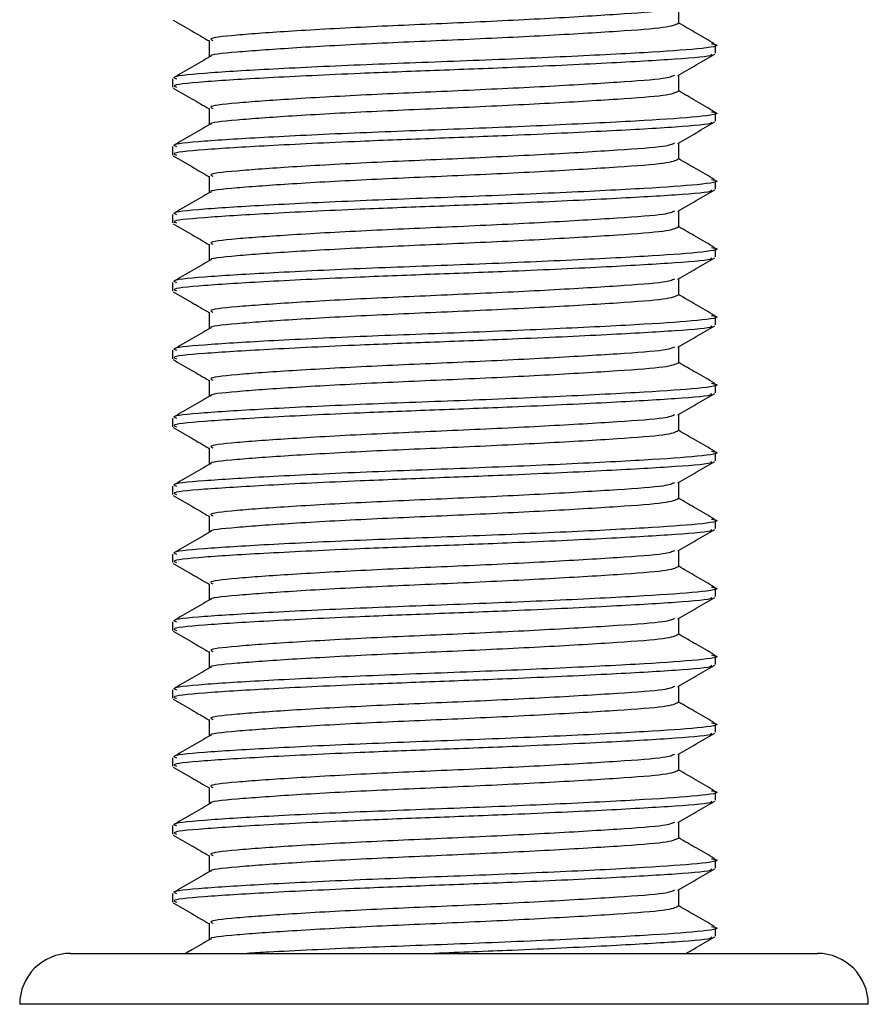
# Model space of a CAD drawing. Header units: millimetres. Extents: x 0 to 420, y 0 to 297.
# Tile 64 of 72: x 317.23 to 318.62, y 194.6 to 196.21. Entities that reach past the tile are written whole.
import ezdxf

# ---------------------------------------------------------------- set-up
doc = ezdxf.new("R2010")
doc.units = ezdxf.units.MM

msp = doc.modelspace()

# ---------------------------------------------------------------- linework, layer by layer
at = {"color": 7, "linetype": 'Continuous', "lineweight": 25}
for p, q in [((318.30929, 196.20418), (318.30929, 196.23116)), ((317.54138, 196.17643), (317.54138, 196.14941)), ((318.36938, 196.15558), (318.36938, 196.16949)), ((317.48129, 196.11399), (317.48129, 196.10011)), ((318.30929, 196.09317), (318.30929, 196.12015)), ((317.54138, 196.06542), (317.54138, 196.0384)), ((318.36938, 196.04457), (318.36938, 196.05848)), ((317.48129, 196.00298), (317.48129, 195.9891)), ((318.30929, 195.98216), (318.30929, 196.00914)), ((317.54138, 195.95441), (317.54138, 195.92739)), ((318.36938, 195.93356), (318.36938, 195.94747)), ((317.48129, 195.89197), (317.48129, 195.87809)), ((318.30929, 195.87115), (318.30929, 195.89812)), ((317.54138, 195.8434), (317.54138, 195.81638)), ((318.36938, 195.82255), (318.36938, 195.83645)), ((317.48129, 195.78095), (317.48129, 195.76708)), ((318.30929, 195.76014), (318.30929, 195.78711)), ((317.54138, 195.73239), (317.54138, 195.70537)), ((318.36938, 195.71154), (318.36938, 195.72544)), ((317.48129, 195.66994), (317.48129, 195.65607)), ((318.30929, 195.64913), (318.30929, 195.6761)), ((317.54138, 195.62138), (317.54138, 195.59436)), ((318.36938, 195.60053), (318.36938, 195.61443)), ((317.48129, 195.55893), (317.48129, 195.54506)), ((318.30929, 195.53812), (318.30929, 195.56509)), ((317.54138, 195.51037), (317.54138, 195.48335)), ((318.36938, 195.48952), (318.36938, 195.50342)), ((318.30929, 195.42711), (318.30929, 195.45408)), ((317.48129, 195.44792), (317.48129, 195.43405)), ((317.54138, 195.39935), (317.54138, 195.37234)), ((318.36938, 195.37851), (318.36938, 195.39241)), ((318.30929, 195.3161), (318.30929, 195.34307)), ((317.48129, 195.33691), (317.48129, 195.32304)), ((317.54138, 195.28834), (317.54138, 195.26132)), ((318.36938, 195.2675), (318.36938, 195.2814)), ((318.30929, 195.20509), (318.30929, 195.23206)), ((317.48129, 195.2259), (317.48129, 195.21202)), ((317.54138, 195.17733), (317.54138, 195.15031)), ((318.36938, 195.15649), (318.36938, 195.17039)), ((318.30929, 195.09408), (318.30929, 195.12105)), ((317.48129, 195.11489), (317.48129, 195.10101)), ((317.54138, 195.06632), (317.54138, 195.0393)), ((318.36938, 195.04548), (318.36938, 195.05938)), ((317.48129, 195.00388), (317.48129, 194.99)), ((318.30929, 194.98306), (318.30929, 195.01004)), ((317.54138, 194.95531), (317.54138, 194.92829)), ((318.36938, 194.93447), (318.36938, 194.94837)), ((317.48129, 194.89287), (317.48129, 194.87899)), ((318.30929, 194.87205), (318.30929, 194.89903)), ((317.54138, 194.8443), (317.54138, 194.81728)), ((318.36938, 194.82346), (318.36938, 194.83736)), ((317.48129, 194.78186), (317.48129, 194.76798)), ((318.30929, 194.76104), (318.30929, 194.78802)), ((317.54138, 194.73329), (317.54138, 194.70627)), ((318.36938, 194.71244), (318.36938, 194.72635)), ((317.31478, 194.68407), (318.53589, 194.68407)), ((318.61915, 194.60081), (317.23152, 194.60081))]:
    msp.add_line(p, q, dxfattribs=at)
for centre, start, end in [((317.31478, 194.60081), 90, 180), ((318.53589, 194.60081), 0, 90)]:
    msp.add_arc(centre, 0.08326, start, end, dxfattribs=at)
for points, knots in [([(318.30231, 196.23033), (318.29837, 196.22857), (318.28926, 196.22451), (318.21262, 196.21905), (318.09446, 196.21189), (317.9498, 196.205), (317.80247, 196.19888), (317.67173, 196.19156), (317.58136, 196.18507), (317.53821, 196.18016), (317.54563, 196.17714), (317.54735, 196.17643)], [0, 0, 0, 0, 0.0928513, 0.2144969, 0.3409489, 0.4662923, 0.5884099, 0.7154561, 0.8391321, 0.9626844, 1, 1, 1, 1]), ([(317.48259, 196.20969), (317.49265, 196.20387), (317.51224, 196.19253), (317.53184, 196.18118), (317.54138, 196.17565)], [0, 0, 0, 0, 0.5130376, 1, 1, 1, 1]), ([(318.30828, 196.20419), (318.30357, 196.20187), (318.29417, 196.19725), (318.21307, 196.19129), (318.09434, 196.18414), (317.94981, 196.17725), (317.80256, 196.17113), (317.67135, 196.16381), (317.58276, 196.15731), (317.53985, 196.15298), (317.54424, 196.15056), (317.54443, 196.15045)], [0, 0, 0, 0, 0.1221089, 0.2440673, 0.3708443, 0.4965099, 0.6189414, 0.7463142, 0.8703081, 0.994178, 1, 1, 1, 1]), ([(318.36782, 196.17103), (318.35777, 196.17684), (318.33825, 196.18814), (318.31875, 196.19944), (318.30929, 196.20492)], [0, 0, 0, 0, 0.5152084, 1, 1, 1, 1]), ([(318.36298, 196.17101), (318.36537, 196.1706), (318.3809, 196.16789), (318.34648, 196.1626), (318.25992, 196.15661), (318.12029, 196.14944), (317.95379, 196.14256), (317.7832, 196.13644), (317.63206, 196.12911), (317.52752, 196.12263), (317.47762, 196.11772), (317.48621, 196.11469), (317.4882, 196.11399)], [0, 0, 0, 0, 0.0217297, 0.1414261, 0.2565525, 0.3762225, 0.4948447, 0.6104172, 0.7306489, 0.8476948, 0.9646236, 1, 1, 1, 1]), ([(317.54315, 196.15043), (317.5331, 196.14461), (317.51301, 196.13297), (317.4929, 196.12134), (317.48285, 196.11552)], [0, 0, 0, 0, 0.4999039, 1, 1, 1, 1]), ([(318.36179, 196.15417), (318.36257, 196.15357), (318.36635, 196.15065), (318.30924, 196.1458), (318.19716, 196.13935), (318.05262, 196.13259), (317.91107, 196.12726), (317.77096, 196.12194), (317.63201, 196.11524), (317.52754, 196.10875), (317.47762, 196.10384), (317.48621, 196.10081), (317.4882, 196.10011)], [0, 0, 0, 0, 0.0318208, 0.1550726, 0.2780795, 0.40465, 0.4988, 0.5899648, 0.7165084, 0.839699, 0.9627664, 1, 1, 1, 1]), ([(318.30777, 196.11927), (318.31782, 196.12509), (318.33792, 196.13673), (318.35802, 196.14837), (318.36808, 196.15419)], [0, 0, 0, 0, 0.4998993, 1, 1, 1, 1]), ([(318.30231, 196.11932), (318.29837, 196.11756), (318.28926, 196.1135), (318.21262, 196.10804), (318.09446, 196.10088), (317.9498, 196.09399), (317.80247, 196.08787), (317.67173, 196.08055), (317.58136, 196.07406), (317.53821, 196.06915), (317.54563, 196.06613), (317.54735, 196.06542)], [0, 0, 0, 0, 0.0928513, 0.2144969, 0.3409489, 0.4662923, 0.5884099, 0.7154561, 0.8391321, 0.9626844, 1, 1, 1, 1]), ([(317.48259, 196.09868), (317.49265, 196.09286), (317.51224, 196.08152), (317.53184, 196.07017), (317.54138, 196.06464)], [0, 0, 0, 0, 0.51303762, 1, 1, 1, 1]), ([(318.30828, 196.09318), (318.30357, 196.09086), (318.29417, 196.08624), (318.21307, 196.08028), (318.09434, 196.07313), (317.94981, 196.06624), (317.80256, 196.06012), (317.67135, 196.0528), (317.58276, 196.0463), (317.53985, 196.04197), (317.54424, 196.03955), (317.54443, 196.03944)], [0, 0, 0, 0, 0.1221089, 0.2440673, 0.3708443, 0.4965099, 0.6189414, 0.7463142, 0.8703081, 0.994178, 1, 1, 1, 1]), ([(318.36782, 196.06001), (318.35777, 196.06583), (318.33825, 196.07713), (318.31875, 196.08843), (318.30929, 196.0939)], [0, 0, 0, 0, 0.5152084, 1, 1, 1, 1]), ([(318.36298, 196.06), (318.36537, 196.05958), (318.3809, 196.05688), (318.34648, 196.05158), (318.25992, 196.0456), (318.12029, 196.03843), (317.95379, 196.03155), (317.7832, 196.02543), (317.63206, 196.0181), (317.52752, 196.01162), (317.47762, 196.00671), (317.48621, 196.00368), (317.4882, 196.00298)], [0, 0, 0, 0, 0.0217297, 0.1414261, 0.2565525, 0.3762225, 0.4948447, 0.6104172, 0.7306489, 0.8476948, 0.9646236, 1, 1, 1, 1]), ([(317.54315, 196.03942), (317.5331, 196.0336), (317.51301, 196.02196), (317.4929, 196.01033), (317.48285, 196.00451)], [0, 0, 0, 0, 0.4999039, 1, 1, 1, 1]), ([(318.36179, 196.04316), (318.36257, 196.04256), (318.36635, 196.03964), (318.30924, 196.03479), (318.19716, 196.02834), (318.05262, 196.02158), (317.91107, 196.01625), (317.77096, 196.01093), (317.63201, 196.00423), (317.52754, 195.99774), (317.47762, 195.99283), (317.48621, 195.9898), (317.4882, 195.9891)], [0, 0, 0, 0, 0.03182081, 0.15507259, 0.27807947, 0.40465, 0.49880004, 0.58996479, 0.71650844, 0.83969902, 0.96276642, 1, 1, 1, 1]), ([(318.30777, 196.00825), (318.31782, 196.01408), (318.33792, 196.02572), (318.35802, 196.03736), (318.36808, 196.04318)], [0, 0, 0, 0, 0.4998993, 1, 1, 1, 1]), ([(318.30231, 196.00831), (318.29837, 196.00655), (318.28926, 196.00249), (318.21262, 195.99703), (318.09446, 195.98987), (317.9498, 195.98298), (317.80247, 195.97686), (317.67173, 195.96954), (317.58136, 195.96305), (317.53821, 195.95814), (317.54563, 195.95511), (317.54735, 195.95441)], [0, 0, 0, 0, 0.0928513, 0.2144969, 0.3409489, 0.4662923, 0.5884099, 0.7154561, 0.8391321, 0.9626844, 1, 1, 1, 1]), ([(317.48259, 195.98767), (317.49265, 195.98185), (317.51224, 195.97051), (317.53184, 195.95916), (317.54138, 195.95363)], [0, 0, 0, 0, 0.51303762, 1, 1, 1, 1]), ([(318.30828, 195.98217), (318.30357, 195.97985), (318.29417, 195.97522), (318.21307, 195.96927), (318.09434, 195.96211), (317.94981, 195.95523), (317.80256, 195.9491), (317.67135, 195.94179), (317.58276, 195.93528), (317.53985, 195.93096), (317.54424, 195.92854), (317.54443, 195.92843)], [0, 0, 0, 0, 0.1221089, 0.2440673, 0.3708443, 0.4965099, 0.6189414, 0.7463142, 0.8703081, 0.994178, 1, 1, 1, 1]), ([(318.36782, 195.949), (318.35777, 195.95482), (318.33825, 195.96612), (318.31875, 195.97742), (318.30929, 195.98289)], [0, 0, 0, 0, 0.5152084, 1, 1, 1, 1]), ([(318.36298, 195.94899), (318.36537, 195.94857), (318.3809, 195.94587), (318.34648, 195.94057), (318.25992, 195.93459), (318.12029, 195.92742), (317.95379, 195.92054), (317.7832, 195.91441), (317.63206, 195.90709), (317.52752, 195.9006), (317.47762, 195.8957), (317.48621, 195.89267), (317.4882, 195.89197)], [0, 0, 0, 0, 0.0217297, 0.1414261, 0.2565525, 0.3762225, 0.4948447, 0.6104172, 0.7306489, 0.8476948, 0.9646236, 1, 1, 1, 1]), ([(317.54315, 195.92841), (317.5331, 195.92259), (317.51301, 195.91095), (317.4929, 195.89932), (317.48285, 195.8935)], [0, 0, 0, 0, 0.4999039, 1, 1, 1, 1]), ([(318.36179, 195.93215), (318.36257, 195.93155), (318.36635, 195.92862), (318.30924, 195.92378), (318.19716, 195.91733), (318.05262, 195.91057), (317.91107, 195.90524), (317.77096, 195.89992), (317.63201, 195.89322), (317.52754, 195.88673), (317.47762, 195.88182), (317.48621, 195.87879), (317.4882, 195.87809)], [0, 0, 0, 0, 0.03182081, 0.15507259, 0.27807947, 0.40465, 0.49880004, 0.58996479, 0.71650844, 0.83969902, 0.96276642, 1, 1, 1, 1]), ([(318.30777, 195.89724), (318.31782, 195.90306), (318.33792, 195.91471), (318.35802, 195.92635), (318.36808, 195.93217)], [0, 0, 0, 0, 0.4998993, 1, 1, 1, 1]), ([(318.30231, 195.8973), (318.29837, 195.89554), (318.28926, 195.89148), (318.21262, 195.88602), (318.09446, 195.87885), (317.9498, 195.87197), (317.80247, 195.86585), (317.67173, 195.85852), (317.58136, 195.85204), (317.53821, 195.84713), (317.54563, 195.8441), (317.54735, 195.8434)], [0, 0, 0, 0, 0.0928513, 0.2144969, 0.3409489, 0.4662923, 0.5884099, 0.7154561, 0.8391321, 0.9626844, 1, 1, 1, 1]), ([(317.48259, 195.87666), (317.49265, 195.87084), (317.51224, 195.8595), (317.53184, 195.84815), (317.54138, 195.84262)], [0, 0, 0, 0, 0.5130376, 1, 1, 1, 1]), ([(318.36782, 195.83799), (318.35777, 195.84381), (318.33825, 195.85511), (318.31875, 195.86641), (318.30929, 195.87188)], [0, 0, 0, 0, 0.5152084, 1, 1, 1, 1]), ([(318.30828, 195.87116), (318.30357, 195.86884), (318.29417, 195.86421), (318.21307, 195.85826), (318.09434, 195.8511), (317.94981, 195.84422), (317.80256, 195.83809), (317.67135, 195.83078), (317.58276, 195.82427), (317.53985, 195.81995), (317.54424, 195.81753), (317.54443, 195.81742)], [0, 0, 0, 0, 0.1221089, 0.2440673, 0.3708443, 0.4965099, 0.6189414, 0.7463142, 0.8703081, 0.994178, 1, 1, 1, 1]), ([(318.36298, 195.83798), (318.36537, 195.83756), (318.3809, 195.83486), (318.34648, 195.82956), (318.25992, 195.82358), (318.12029, 195.81641), (317.95379, 195.80953), (317.7832, 195.8034), (317.63206, 195.79608), (317.52752, 195.78959), (317.47762, 195.78469), (317.48621, 195.78166), (317.4882, 195.78095)], [0, 0, 0, 0, 0.0217297, 0.1414261, 0.2565525, 0.3762225, 0.4948447, 0.6104172, 0.7306489, 0.8476948, 0.9646236, 1, 1, 1, 1]), ([(317.54315, 195.8174), (317.5331, 195.81158), (317.51301, 195.79994), (317.4929, 195.78831), (317.48285, 195.78249)], [0, 0, 0, 0, 0.4999039, 1, 1, 1, 1]), ([(318.36179, 195.82114), (318.36257, 195.82054), (318.36635, 195.81761), (318.30924, 195.81277), (318.19716, 195.80632), (318.05262, 195.79956), (317.91107, 195.79423), (317.77096, 195.78891), (317.63201, 195.78221), (317.52754, 195.77572), (317.47762, 195.77081), (317.48621, 195.76778), (317.4882, 195.76708)], [0, 0, 0, 0, 0.03182081, 0.15507259, 0.27807947, 0.40465, 0.49880004, 0.58996479, 0.71650844, 0.83969902, 0.96276642, 1, 1, 1, 1]), ([(318.30777, 195.78623), (318.31782, 195.79205), (318.33792, 195.8037), (318.35802, 195.81534), (318.36808, 195.82116)], [0, 0, 0, 0, 0.4998993, 1, 1, 1, 1]), ([(318.30231, 195.78629), (318.29837, 195.78453), (318.28926, 195.78047), (318.21262, 195.77501), (318.09446, 195.76784), (317.9498, 195.76096), (317.80247, 195.75484), (317.67173, 195.74751), (317.58136, 195.74103), (317.53821, 195.73612), (317.54563, 195.73309), (317.54735, 195.73239)], [0, 0, 0, 0, 0.0928513, 0.2144969, 0.3409489, 0.4662923, 0.5884099, 0.7154561, 0.8391321, 0.9626844, 1, 1, 1, 1]), ([(317.48259, 195.76565), (317.49265, 195.75983), (317.51224, 195.74849), (317.53184, 195.73714), (317.54138, 195.73161)], [0, 0, 0, 0, 0.5130376, 1, 1, 1, 1]), ([(318.30828, 195.76015), (318.30357, 195.75783), (318.29417, 195.7532), (318.21307, 195.74725), (318.09434, 195.74009), (317.94981, 195.73321), (317.80256, 195.72708), (317.67135, 195.71976), (317.58276, 195.71326), (317.53985, 195.70894), (317.54424, 195.70651), (317.54443, 195.70641)], [0, 0, 0, 0, 0.1221089, 0.2440673, 0.3708443, 0.4965099, 0.6189414, 0.7463142, 0.8703081, 0.994178, 1, 1, 1, 1]), ([(318.36782, 195.72698), (318.35777, 195.7328), (318.33825, 195.74409), (318.31875, 195.75539), (318.30929, 195.76087)], [0, 0, 0, 0, 0.5152084, 1, 1, 1, 1]), ([(318.36298, 195.72697), (318.36537, 195.72655), (318.3809, 195.72385), (318.34648, 195.71855), (318.25992, 195.71257), (318.12029, 195.7054), (317.95379, 195.69852), (317.7832, 195.69239), (317.63206, 195.68507), (317.52752, 195.67858), (317.47762, 195.67368), (317.48621, 195.67065), (317.4882, 195.66994)], [0, 0, 0, 0, 0.0217297, 0.1414261, 0.2565525, 0.3762225, 0.4948447, 0.6104172, 0.7306489, 0.8476948, 0.9646236, 1, 1, 1, 1]), ([(317.54315, 195.70639), (317.5331, 195.70057), (317.51301, 195.68893), (317.4929, 195.6773), (317.48285, 195.67148)], [0, 0, 0, 0, 0.4999039, 1, 1, 1, 1]), ([(318.36179, 195.71013), (318.36257, 195.70953), (318.36635, 195.7066), (318.30924, 195.70176), (318.19716, 195.69531), (318.05262, 195.68855), (317.91107, 195.68321), (317.77096, 195.6779), (317.63201, 195.6712), (317.52754, 195.66471), (317.47762, 195.6598), (317.48621, 195.65677), (317.4882, 195.65607)], [0, 0, 0, 0, 0.0318208, 0.1550726, 0.2780795, 0.40465, 0.4988, 0.5899648, 0.7165084, 0.839699, 0.9627664, 1, 1, 1, 1]), ([(318.30777, 195.67522), (318.31782, 195.68104), (318.33792, 195.69269), (318.35802, 195.70432), (318.36808, 195.71014)], [0, 0, 0, 0, 0.4998993, 1, 1, 1, 1]), ([(318.30231, 195.67528), (318.29837, 195.67352), (318.28926, 195.66946), (318.21262, 195.664), (318.09446, 195.65683), (317.9498, 195.64995), (317.80247, 195.64383), (317.67173, 195.6365), (317.58136, 195.63002), (317.53821, 195.62511), (317.54563, 195.62208), (317.54735, 195.62138)], [0, 0, 0, 0, 0.0928513, 0.2144969, 0.3409489, 0.4662923, 0.5884099, 0.7154561, 0.8391321, 0.9626844, 1, 1, 1, 1]), ([(317.48259, 195.65464), (317.49265, 195.64882), (317.51224, 195.63748), (317.53184, 195.62613), (317.54138, 195.6206)], [0, 0, 0, 0, 0.5130376, 1, 1, 1, 1]), ([(318.30828, 195.64914), (318.30357, 195.64682), (318.29417, 195.64219), (318.21307, 195.63624), (318.09434, 195.62908), (317.94981, 195.6222), (317.80256, 195.61607), (317.67135, 195.60875), (317.58276, 195.60225), (317.53985, 195.59793), (317.54424, 195.5955), (317.54443, 195.5954)], [0, 0, 0, 0, 0.1221089, 0.2440673, 0.3708443, 0.4965099, 0.6189414, 0.7463142, 0.8703081, 0.994178, 1, 1, 1, 1]), ([(318.36782, 195.61597), (318.35777, 195.62179), (318.33825, 195.63308), (318.31875, 195.64438), (318.30929, 195.64986)], [0, 0, 0, 0, 0.5152084, 1, 1, 1, 1]), ([(318.36298, 195.61596), (318.36537, 195.61554), (318.3809, 195.61284), (318.34648, 195.60754), (318.25992, 195.60156), (318.12029, 195.59439), (317.95379, 195.58751), (317.7832, 195.58138), (317.63206, 195.57406), (317.52752, 195.56757), (317.47762, 195.56267), (317.48621, 195.55964), (317.4882, 195.55893)], [0, 0, 0, 0, 0.0217297, 0.1414261, 0.2565525, 0.3762225, 0.4948447, 0.6104172, 0.7306489, 0.8476948, 0.9646236, 1, 1, 1, 1]), ([(318.36179, 195.59912), (318.36257, 195.59852), (318.36635, 195.59559), (318.30924, 195.59075), (318.19716, 195.5843), (318.05262, 195.57754), (317.91107, 195.5722), (317.77096, 195.56689), (317.63201, 195.56019), (317.52754, 195.55369), (317.47762, 195.54879), (317.48621, 195.54576), (317.4882, 195.54506)], [0, 0, 0, 0, 0.0318208, 0.1550726, 0.2780795, 0.40465, 0.4988, 0.5899648, 0.7165084, 0.839699, 0.9627664, 1, 1, 1, 1]), ([(318.30777, 195.56421), (318.31782, 195.57003), (318.33792, 195.58168), (318.35802, 195.59331), (318.36808, 195.59913)], [0, 0, 0, 0, 0.4998993, 1, 1, 1, 1]), ([(317.54315, 195.59538), (317.5331, 195.58956), (317.51301, 195.57792), (317.4929, 195.56628), (317.48285, 195.56047)], [0, 0, 0, 0, 0.4999039, 1, 1, 1, 1]), ([(318.30231, 195.56427), (318.29837, 195.56251), (318.28926, 195.55845), (318.21262, 195.55299), (318.09446, 195.54582), (317.9498, 195.53894), (317.80247, 195.53282), (317.67173, 195.52549), (317.58136, 195.51901), (317.53821, 195.5141), (317.54563, 195.51107), (317.54735, 195.51037)], [0, 0, 0, 0, 0.0928513, 0.2144969, 0.3409489, 0.4662923, 0.5884099, 0.7154561, 0.8391321, 0.9626844, 1, 1, 1, 1]), ([(317.48259, 195.54363), (317.49265, 195.53781), (317.51224, 195.52647), (317.53184, 195.51511), (317.54138, 195.50959)], [0, 0, 0, 0, 0.5130376, 1, 1, 1, 1]), ([(318.30828, 195.53813), (318.30357, 195.53581), (318.29417, 195.53118), (318.21307, 195.52523), (318.09434, 195.51807), (317.94981, 195.51119), (317.80256, 195.50506), (317.67135, 195.49774), (317.58276, 195.49124), (317.53985, 195.48691), (317.54424, 195.48449), (317.54443, 195.48438)], [0, 0, 0, 0, 0.1221089, 0.2440673, 0.3708443, 0.4965099, 0.6189414, 0.7463142, 0.8703081, 0.994178, 1, 1, 1, 1]), ([(318.36782, 195.50496), (318.35777, 195.51078), (318.33825, 195.52207), (318.31875, 195.53337), (318.30929, 195.53885)], [0, 0, 0, 0, 0.5152084, 1, 1, 1, 1]), ([(318.36298, 195.50495), (318.36537, 195.50453), (318.3809, 195.50183), (318.34648, 195.49653), (318.25992, 195.49055), (318.12029, 195.48338), (317.95379, 195.4765), (317.7832, 195.47037), (317.63206, 195.46305), (317.52752, 195.45656), (317.47762, 195.45165), (317.48621, 195.44863), (317.4882, 195.44792)], [0, 0, 0, 0, 0.0217297, 0.1414261, 0.2565525, 0.3762225, 0.4948447, 0.6104172, 0.7306489, 0.8476948, 0.9646236, 1, 1, 1, 1]), ([(318.36179, 195.48811), (318.36257, 195.48751), (318.36635, 195.48458), (318.30924, 195.47974), (318.19716, 195.47328), (318.05262, 195.46653), (317.91107, 195.46119), (317.77096, 195.45587), (317.63201, 195.44918), (317.52754, 195.44268), (317.47762, 195.43778), (317.48621, 195.43475), (317.4882, 195.43405)], [0, 0, 0, 0, 0.0318208, 0.1550726, 0.2780795, 0.40465, 0.4988, 0.5899648, 0.7165084, 0.839699, 0.9627664, 1, 1, 1, 1]), ([(318.30777, 195.4532), (318.31782, 195.45902), (318.33792, 195.47067), (318.35802, 195.4823), (318.36808, 195.48812)], [0, 0, 0, 0, 0.4998993, 1, 1, 1, 1]), ([(317.54315, 195.48437), (317.5331, 195.47855), (317.51301, 195.46691), (317.4929, 195.45527), (317.48285, 195.44946)], [0, 0, 0, 0, 0.4999039, 1, 1, 1, 1]), ([(318.30231, 195.45326), (318.29837, 195.4515), (318.28926, 195.44743), (318.21262, 195.44198), (318.09446, 195.43481), (317.9498, 195.42793), (317.80247, 195.4218), (317.67173, 195.41448), (317.58136, 195.40799), (317.53821, 195.40309), (317.54563, 195.40006), (317.54735, 195.39936)], [0, 0, 0, 0, 0.0928513, 0.2144969, 0.3409489, 0.4662923, 0.5884099, 0.7154561, 0.8391321, 0.9626844, 1, 1, 1, 1]), ([(317.48259, 195.43262), (317.49265, 195.4268), (317.51224, 195.41545), (317.53184, 195.4041), (317.54138, 195.39858)], [0, 0, 0, 0, 0.5130376, 1, 1, 1, 1]), ([(318.30828, 195.42711), (318.30357, 195.4248), (318.29417, 195.42017), (318.21307, 195.41422), (318.09434, 195.40706), (317.94981, 195.40018), (317.80256, 195.39405), (317.67135, 195.38673), (317.58276, 195.38023), (317.53985, 195.3759), (317.54424, 195.37348), (317.54443, 195.37337)], [0, 0, 0, 0, 0.1221089, 0.2440673, 0.3708443, 0.4965099, 0.6189414, 0.7463142, 0.8703081, 0.994178, 1, 1, 1, 1]), ([(318.36782, 195.39395), (318.35777, 195.39977), (318.33825, 195.41106), (318.31875, 195.42236), (318.30929, 195.42784)], [0, 0, 0, 0, 0.5152084, 1, 1, 1, 1]), ([(318.36298, 195.39394), (318.36537, 195.39352), (318.3809, 195.39082), (318.34648, 195.38552), (318.25992, 195.37954), (318.12029, 195.37237), (317.95379, 195.36549), (317.7832, 195.35936), (317.63206, 195.35204), (317.52752, 195.34555), (317.47762, 195.34064), (317.48621, 195.33762), (317.4882, 195.33691)], [0, 0, 0, 0, 0.0217297, 0.1414261, 0.2565525, 0.3762225, 0.4948447, 0.6104172, 0.7306489, 0.8476948, 0.9646236, 1, 1, 1, 1]), ([(317.54315, 195.37336), (317.5331, 195.36754), (317.51301, 195.3559), (317.4929, 195.34426), (317.48285, 195.33844)], [0, 0, 0, 0, 0.4999039, 1, 1, 1, 1]), ([(318.36179, 195.3771), (318.36257, 195.3765), (318.36635, 195.37357), (318.30924, 195.36873), (318.19716, 195.36227), (318.05262, 195.35551), (317.91107, 195.35018), (317.77096, 195.34486), (317.63201, 195.33817), (317.52754, 195.33167), (317.47762, 195.32677), (317.48621, 195.32374), (317.4882, 195.32304)], [0, 0, 0, 0, 0.0318208, 0.1550726, 0.2780795, 0.40465, 0.4988, 0.5899648, 0.7165084, 0.839699, 0.9627664, 1, 1, 1, 1]), ([(318.30777, 195.34219), (318.31782, 195.34801), (318.33792, 195.35966), (318.35802, 195.37129), (318.36808, 195.37711)], [0, 0, 0, 0, 0.49989925, 1, 1, 1, 1]), ([(318.30231, 195.34225), (318.29837, 195.34049), (318.28926, 195.33642), (318.21262, 195.33097), (318.09446, 195.3238), (317.9498, 195.31692), (317.80247, 195.31079), (317.67173, 195.30347), (317.58136, 195.29698), (317.53821, 195.29208), (317.54563, 195.28905), (317.54735, 195.28835)], [0, 0, 0, 0, 0.0928513, 0.2144969, 0.3409489, 0.4662923, 0.5884099, 0.7154561, 0.8391321, 0.9626844, 1, 1, 1, 1]), ([(317.48259, 195.32161), (317.49265, 195.31579), (317.51224, 195.30444), (317.53184, 195.29309), (317.54138, 195.28757)], [0, 0, 0, 0, 0.5130376, 1, 1, 1, 1]), ([(318.30828, 195.3161), (318.30357, 195.31379), (318.29417, 195.30916), (318.21307, 195.30321), (318.09434, 195.29605), (317.94981, 195.28917), (317.80256, 195.28304), (317.67135, 195.27572), (317.58276, 195.26922), (317.53985, 195.26489), (317.54424, 195.26247), (317.54443, 195.26236)], [0, 0, 0, 0, 0.1221089, 0.2440673, 0.3708443, 0.4965099, 0.6189414, 0.7463142, 0.8703081, 0.994178, 1, 1, 1, 1]), ([(318.36782, 195.28294), (318.35777, 195.28876), (318.33825, 195.30005), (318.31875, 195.31135), (318.30929, 195.31683)], [0, 0, 0, 0, 0.5152084, 1, 1, 1, 1]), ([(318.36298, 195.28293), (318.36537, 195.28251), (318.3809, 195.2798), (318.34648, 195.27451), (318.25992, 195.26853), (318.12029, 195.26136), (317.95379, 195.25447), (317.7832, 195.24835), (317.63206, 195.24103), (317.52752, 195.23454), (317.47762, 195.22963), (317.48621, 195.2266), (317.4882, 195.2259)], [0, 0, 0, 0, 0.0217297, 0.14142613, 0.2565525, 0.3762225, 0.49484466, 0.61041717, 0.73064887, 0.84769476, 0.96462361, 1, 1, 1, 1]), ([(317.54315, 195.26235), (317.5331, 195.25653), (317.51301, 195.24489), (317.4929, 195.23325), (317.48285, 195.22743)], [0, 0, 0, 0, 0.4999039, 1, 1, 1, 1]), ([(318.36179, 195.26608), (318.36257, 195.26548), (318.36635, 195.26256), (318.30924, 195.25771), (318.19716, 195.25126), (318.05262, 195.2445), (317.91107, 195.23917), (317.77096, 195.23385), (317.63201, 195.22716), (317.52754, 195.22066), (317.47762, 195.21576), (317.48621, 195.21273), (317.4882, 195.21202)], [0, 0, 0, 0, 0.0318208, 0.1550726, 0.2780795, 0.40465, 0.4988, 0.5899648, 0.7165084, 0.839699, 0.9627664, 1, 1, 1, 1]), ([(318.30777, 195.23118), (318.31782, 195.237), (318.33792, 195.24864), (318.35802, 195.26028), (318.36808, 195.2661)], [0, 0, 0, 0, 0.4998993, 1, 1, 1, 1]), ([(318.30231, 195.23124), (318.29837, 195.22948), (318.28926, 195.22541), (318.21262, 195.21996), (318.09446, 195.21279), (317.9498, 195.20591), (317.80247, 195.19978), (317.67173, 195.19246), (317.58136, 195.18597), (317.53821, 195.18107), (317.54563, 195.17804), (317.54735, 195.17734)], [0, 0, 0, 0, 0.0928513, 0.2144969, 0.3409489, 0.4662923, 0.5884099, 0.7154561, 0.8391321, 0.9626844, 1, 1, 1, 1]), ([(317.48259, 195.2106), (317.49265, 195.20478), (317.51224, 195.19343), (317.53184, 195.18208), (317.54138, 195.17655)], [0, 0, 0, 0, 0.5130376, 1, 1, 1, 1]), ([(318.30828, 195.20509), (318.30357, 195.20278), (318.29417, 195.19815), (318.21307, 195.1922), (318.09434, 195.18504), (317.94981, 195.17815), (317.80256, 195.17203), (317.67135, 195.16471), (317.58276, 195.15821), (317.53985, 195.15388), (317.54424, 195.15146), (317.54443, 195.15135)], [0, 0, 0, 0, 0.1221089, 0.2440673, 0.3708443, 0.4965099, 0.6189414, 0.7463142, 0.8703081, 0.994178, 1, 1, 1, 1]), ([(318.36782, 195.17193), (318.35777, 195.17775), (318.33825, 195.18904), (318.31875, 195.20034), (318.30929, 195.20582)], [0, 0, 0, 0, 0.5152084, 1, 1, 1, 1]), ([(318.36298, 195.17191), (318.36537, 195.1715), (318.3809, 195.16879), (318.34648, 195.1635), (318.25992, 195.15751), (318.12029, 195.15035), (317.95379, 195.14346), (317.7832, 195.13734), (317.63206, 195.13002), (317.52752, 195.12353), (317.47762, 195.11862), (317.48621, 195.11559), (317.4882, 195.11489)], [0, 0, 0, 0, 0.0217297, 0.1414261, 0.2565525, 0.3762225, 0.4948447, 0.6104172, 0.7306489, 0.8476948, 0.9646236, 1, 1, 1, 1]), ([(317.54315, 195.15134), (317.5331, 195.14552), (317.51301, 195.13388), (317.4929, 195.12224), (317.48285, 195.11642)], [0, 0, 0, 0, 0.4999039, 1, 1, 1, 1]), ([(318.36179, 195.15507), (318.36257, 195.15447), (318.36635, 195.15155), (318.30924, 195.1467), (318.19716, 195.14025), (318.05262, 195.13349), (317.91107, 195.12816), (317.77096, 195.12284), (317.63201, 195.11615), (317.52754, 195.10965), (317.47762, 195.10475), (317.48621, 195.10172), (317.4882, 195.10101)], [0, 0, 0, 0, 0.03182081, 0.15507259, 0.27807947, 0.40465, 0.49880004, 0.58996479, 0.71650844, 0.83969902, 0.96276642, 1, 1, 1, 1]), ([(318.30777, 195.12017), (318.31782, 195.12599), (318.33792, 195.13763), (318.35802, 195.14927), (318.36808, 195.15509)], [0, 0, 0, 0, 0.4998993, 1, 1, 1, 1]), ([(318.30231, 195.12023), (318.29837, 195.11847), (318.28926, 195.1144), (318.21262, 195.10894), (318.09446, 195.10178), (317.9498, 195.0949), (317.80247, 195.08877), (317.67173, 195.08145), (317.58136, 195.07496), (317.53821, 195.07006), (317.54563, 195.06703), (317.54735, 195.06633)], [0, 0, 0, 0, 0.09285129, 0.21449693, 0.34094888, 0.46629235, 0.5884099, 0.71545608, 0.83913214, 0.9626844, 1, 1, 1, 1]), ([(317.48259, 195.09959), (317.49265, 195.09377), (317.51224, 195.08242), (317.53184, 195.07107), (317.54138, 195.06554)], [0, 0, 0, 0, 0.5130376, 1, 1, 1, 1]), ([(318.30828, 195.09408), (318.30357, 195.09177), (318.29417, 195.08714), (318.21307, 195.08118), (318.09434, 195.07403), (317.94981, 195.06714), (317.80256, 195.06102), (317.67135, 195.0537), (317.58276, 195.0472), (317.53985, 195.04287), (317.54424, 195.04045), (317.54443, 195.04034)], [0, 0, 0, 0, 0.1221089, 0.2440673, 0.3708443, 0.4965099, 0.6189414, 0.7463142, 0.8703081, 0.994178, 1, 1, 1, 1]), ([(318.36782, 195.06092), (318.35777, 195.06674), (318.33825, 195.07803), (318.31875, 195.08933), (318.30929, 195.09481)], [0, 0, 0, 0, 0.5152084, 1, 1, 1, 1]), ([(318.36298, 195.0609), (318.36537, 195.06049), (318.3809, 195.05778), (318.34648, 195.05249), (318.25992, 195.0465), (318.12029, 195.03933), (317.95379, 195.03245), (317.7832, 195.02633), (317.63206, 195.01901), (317.52752, 195.01252), (317.47762, 195.00761), (317.48621, 195.00458), (317.4882, 195.00388)], [0, 0, 0, 0, 0.0217297, 0.14142613, 0.2565525, 0.3762225, 0.49484466, 0.61041717, 0.73064887, 0.84769476, 0.96462361, 1, 1, 1, 1]), ([(317.54315, 195.04033), (317.5331, 195.03451), (317.51301, 195.02287), (317.4929, 195.01123), (317.48285, 195.00541)], [0, 0, 0, 0, 0.49990393, 1, 1, 1, 1]), ([(318.36179, 195.04406), (318.36257, 195.04346), (318.36635, 195.04054), (318.30924, 195.03569), (318.19716, 195.02924), (318.05262, 195.02248), (317.91107, 195.01715), (317.77096, 195.01183), (317.63201, 195.00514), (317.52754, 194.99864), (317.47762, 194.99374), (317.48621, 194.99071), (317.4882, 194.99)], [0, 0, 0, 0, 0.03182081, 0.15507259, 0.27807947, 0.40465, 0.49880004, 0.58996479, 0.71650844, 0.83969902, 0.96276642, 1, 1, 1, 1]), ([(318.30777, 195.00916), (318.31782, 195.01498), (318.33792, 195.02662), (318.35802, 195.03826), (318.36808, 195.04408)], [0, 0, 0, 0, 0.4998993, 1, 1, 1, 1]), ([(318.30231, 195.00922), (318.29837, 195.00746), (318.28926, 195.00339), (318.21262, 194.99793), (318.09446, 194.99077), (317.9498, 194.98389), (317.80247, 194.97776), (317.67173, 194.97044), (317.58136, 194.96395), (317.53821, 194.95905), (317.54563, 194.95602), (317.54735, 194.95532)], [0, 0, 0, 0, 0.09285129, 0.21449693, 0.34094888, 0.46629235, 0.5884099, 0.71545608, 0.83913214, 0.9626844, 1, 1, 1, 1]), ([(317.48259, 194.98857), (317.49265, 194.98276), (317.51224, 194.97141), (317.53184, 194.96006), (317.54138, 194.95453)], [0, 0, 0, 0, 0.5130376, 1, 1, 1, 1]), ([(318.30828, 194.98307), (318.30357, 194.98076), (318.29417, 194.97613), (318.21307, 194.97017), (318.09434, 194.96302), (317.94981, 194.95613), (317.80256, 194.95001), (317.67135, 194.94269), (317.58276, 194.93619), (317.53985, 194.93186), (317.54424, 194.92944), (317.54443, 194.92933)], [0, 0, 0, 0, 0.1221089, 0.2440673, 0.3708443, 0.4965099, 0.6189414, 0.7463142, 0.8703081, 0.994178, 1, 1, 1, 1]), ([(318.36782, 194.94991), (318.35777, 194.95573), (318.33825, 194.96702), (318.31875, 194.97832), (318.30929, 194.9838)], [0, 0, 0, 0, 0.5152084, 1, 1, 1, 1]), ([(318.36298, 194.94989), (318.36537, 194.94948), (318.3809, 194.94677), (318.34648, 194.94148), (318.25992, 194.93549), (318.12029, 194.92832), (317.95379, 194.92144), (317.7832, 194.91532), (317.63206, 194.908), (317.52752, 194.90151), (317.47762, 194.8966), (317.48621, 194.89357), (317.4882, 194.89287)], [0, 0, 0, 0, 0.0217297, 0.14142613, 0.2565525, 0.3762225, 0.49484466, 0.61041717, 0.73064887, 0.84769476, 0.96462361, 1, 1, 1, 1]), ([(317.54315, 194.92932), (317.5331, 194.9235), (317.51301, 194.91186), (317.4929, 194.90022), (317.48285, 194.8944)], [0, 0, 0, 0, 0.4999039, 1, 1, 1, 1]), ([(318.36179, 194.93305), (318.36257, 194.93245), (318.36635, 194.92953), (318.30924, 194.92468), (318.19716, 194.91823), (318.05262, 194.91147), (317.91107, 194.90614), (317.77096, 194.90082), (317.63201, 194.89412), (317.52754, 194.88763), (317.47762, 194.88272), (317.48621, 194.8797), (317.4882, 194.87899)], [0, 0, 0, 0, 0.03182081, 0.15507259, 0.27807947, 0.40465, 0.49880004, 0.58996479, 0.71650844, 0.83969902, 0.96276642, 1, 1, 1, 1]), ([(318.30777, 194.89815), (318.31782, 194.90397), (318.33792, 194.91561), (318.35802, 194.92725), (318.36808, 194.93307)], [0, 0, 0, 0, 0.4998993, 1, 1, 1, 1]), ([(318.30231, 194.89821), (318.29837, 194.89645), (318.28926, 194.89238), (318.21262, 194.88692), (318.09446, 194.87976), (317.9498, 194.87288), (317.80247, 194.86675), (317.67173, 194.85943), (317.58136, 194.85294), (317.53821, 194.84803), (317.54563, 194.84501), (317.54735, 194.84431)], [0, 0, 0, 0, 0.09285129, 0.21449693, 0.34094888, 0.46629235, 0.5884099, 0.71545608, 0.83913214, 0.9626844, 1, 1, 1, 1]), ([(317.48259, 194.87756), (317.49265, 194.87174), (317.51224, 194.8604), (317.53184, 194.84905), (317.54138, 194.84352)], [0, 0, 0, 0, 0.5130376, 1, 1, 1, 1]), ([(318.30828, 194.87206), (318.30357, 194.86975), (318.29417, 194.86512), (318.21307, 194.85916), (318.09434, 194.85201), (317.94981, 194.84512), (317.80256, 194.839), (317.67135, 194.83168), (317.58276, 194.82518), (317.53985, 194.82085), (317.54424, 194.81843), (317.54443, 194.81832)], [0, 0, 0, 0, 0.1221089, 0.2440673, 0.3708443, 0.4965099, 0.6189414, 0.7463142, 0.8703081, 0.994178, 1, 1, 1, 1]), ([(318.36782, 194.8389), (318.35777, 194.84471), (318.33825, 194.85601), (318.31875, 194.86731), (318.30929, 194.87279)], [0, 0, 0, 0, 0.5152084, 1, 1, 1, 1]), ([(318.36298, 194.83888), (318.36537, 194.83847), (318.3809, 194.83576), (318.34648, 194.83047), (318.25992, 194.82448), (318.12029, 194.81731), (317.95379, 194.81043), (317.7832, 194.80431), (317.63206, 194.79698), (317.52752, 194.7905), (317.47762, 194.78559), (317.48621, 194.78256), (317.4882, 194.78186)], [0, 0, 0, 0, 0.0217297, 0.14142613, 0.2565525, 0.3762225, 0.49484466, 0.61041717, 0.73064887, 0.84769476, 0.96462361, 1, 1, 1, 1]), ([(317.54315, 194.81831), (317.5331, 194.81249), (317.51301, 194.80084), (317.4929, 194.78921), (317.48285, 194.78339)], [0, 0, 0, 0, 0.4999039, 1, 1, 1, 1]), ([(318.36179, 194.82204), (318.36257, 194.82144), (318.36635, 194.81852), (318.30924, 194.81367), (318.19716, 194.80722), (318.05262, 194.80046), (317.91107, 194.79513), (317.77096, 194.78981), (317.63201, 194.78311), (317.52754, 194.77662), (317.47762, 194.77171), (317.48621, 194.76869), (317.4882, 194.76798)], [0, 0, 0, 0, 0.03182081, 0.15507259, 0.27807947, 0.40465, 0.49880004, 0.58996479, 0.71650844, 0.83969902, 0.96276642, 1, 1, 1, 1]), ([(318.30777, 194.78714), (318.31782, 194.79296), (318.33792, 194.8046), (318.35802, 194.81624), (318.36808, 194.82206)], [0, 0, 0, 0, 0.4998993, 1, 1, 1, 1]), ([(318.30231, 194.78719), (318.29837, 194.78543), (318.28926, 194.78137), (318.21262, 194.77591), (318.09446, 194.76875), (317.9498, 194.76186), (317.80247, 194.75574), (317.67173, 194.74842), (317.58136, 194.74193), (317.53821, 194.73702), (317.54563, 194.734), (317.54735, 194.73329)], [0, 0, 0, 0, 0.09285129, 0.21449693, 0.34094888, 0.46629235, 0.5884099, 0.71545608, 0.83913214, 0.9626844, 1, 1, 1, 1]), ([(317.48259, 194.76655), (317.49265, 194.76073), (317.51224, 194.74939), (317.53184, 194.73804), (317.54138, 194.73251)], [0, 0, 0, 0, 0.5130376, 1, 1, 1, 1]), ([(318.36782, 194.72789), (318.35777, 194.7337), (318.33825, 194.745), (318.31875, 194.7563), (318.30929, 194.76178)], [0, 0, 0, 0, 0.5152084, 1, 1, 1, 1]), ([(318.30828, 194.76105), (318.30357, 194.75873), (318.29417, 194.75411), (318.21307, 194.74815), (318.09434, 194.741), (317.94981, 194.73411), (317.80256, 194.72799), (317.67135, 194.72067), (317.58276, 194.71417), (317.53985, 194.70984), (317.54424, 194.70742), (317.54443, 194.70731)], [0, 0, 0, 0, 0.1221089, 0.2440673, 0.3708443, 0.4965099, 0.6189414, 0.7463142, 0.8703081, 0.994178, 1, 1, 1, 1]), ([(318.36298, 194.72787), (318.36537, 194.72746), (318.3809, 194.72475), (318.34648, 194.71946), (318.25991, 194.71347), (318.1203, 194.7063), (317.95376, 194.69942), (317.78331, 194.69329), (317.66726, 194.68771), (317.61499, 194.68473), (317.60342, 194.68407)], [0, 0, 0, 0, 0.028412, 0.1849174, 0.3354474, 0.4919183, 0.6470191, 0.7981324, 0.9553377, 1, 1, 1, 1]), ([(317.54315, 194.70729), (317.5331, 194.70147), (317.51974, 194.69373), (317.50636, 194.68599), (317.50304, 194.68407)], [0, 0, 0, 0, 0.7515555, 1, 1, 1, 1]), ([(318.36179, 194.71103), (318.36257, 194.71043), (318.36635, 194.70751), (318.30923, 194.70266), (318.19719, 194.69621), (318.05254, 194.68945), (317.95257, 194.68568), (317.90993, 194.68407)], [0, 0, 0, 0, 0.0637947, 0.3108913, 0.5574969, 0.8112469, 1, 1, 1, 1]), ([(318.32148, 194.68407), (318.32696, 194.68724), (318.34249, 194.69624), (318.35802, 194.70523), (318.36808, 194.71105)], [0, 0, 0, 0, 0.3526995, 1, 1, 1, 1])]:
    msp.add_open_spline(points, degree=3, knots=knots, dxfattribs=at)

doc.saveas('drawing.dxf')
